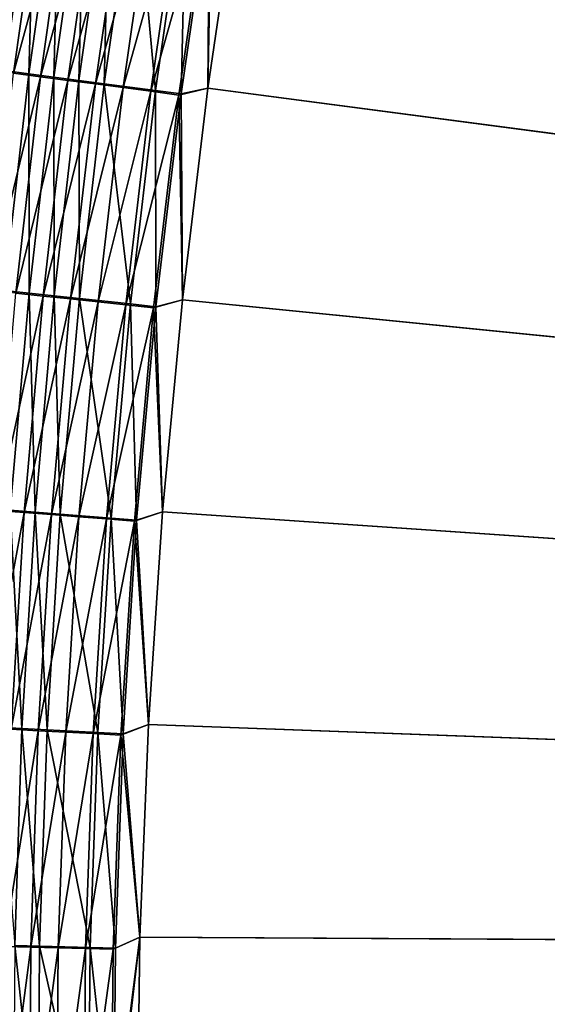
# Model space of a CAD drawing. Header units: metres. Extents: x -1 to 1402, y -1402 to 1.
# Tile 137 of 256: x 228 to 258, y -708 to -652. Entities that reach past the tile are written whole.
import ezdxf

# ---------------------------------------------------------------- set-up
doc = ezdxf.new("R2010")
doc.units = ezdxf.units.M

msp = doc.modelspace()

# ---------------------------------------------------------------- linework, layer by layer
at = {"layer": 'None0'}
for points in [[(623.399841, -706.274292, -503.477753), (257.946228, -572.356384, -503.477753), (261.879028, -560.80072, -503.477753)], [(626.394043, -706.461426, -500.477753), (261.879059, -560.80072, -500.477753), (257.946259, -572.356384, -500.477753)], [(257.946259, -572.356384, -500.477753), (254.310532, -584.008362, -500.477753), (626.394043, -706.461426, -500.477753)], [(254.310532, -584.008362, -503.477753), (257.946228, -572.356384, -503.477753), (623.399841, -706.274292, -503.477753)], [(254.310532, -584.008362, -500.477753), (250.97583, -595.749756, -500.477753), (626.394043, -706.461426, -500.477753)], [(250.97583, -595.749817, -503.477753), (254.310532, -584.008362, -503.477753), (623.399841, -706.274292, -503.477753)], [(626.394043, -706.461426, -500.477753), (250.97583, -595.749756, -500.477753), (247.946045, -607.57373, -500.477753)], [(623.399841, -706.274292, -503.477753), (247.94606, -607.57373, -503.477753), (250.97583, -595.749817, -503.477753)], [(247.946045, -607.57373, -500.477753), (245.225067, -619.473206, -500.477753), (626.394043, -706.461426, -500.477753)], [(245.225067, -619.473206, -503.477753), (247.94606, -607.57373, -503.477753), (623.399841, -706.274292, -503.477753)], [(245.225067, -619.473206, -500.477753), (242.815903, -631.440369, -500.477753), (626.394043, -706.461426, -500.477753)], [(242.815918, -631.44043, -503.477753), (245.225067, -619.473206, -503.477753), (623.399841, -706.274292, -503.477753)], [(626.394043, -706.461426, -500.477753), (242.815903, -631.440369, -500.477753), (240.721085, -643.467041, -500.477753)], [(623.399841, -706.274292, -503.477753), (240.7211, -643.467041, -503.477753), (242.815918, -631.44043, -503.477753)], [(226.2845, -654.475464, -501.298492), (228.031647, -642.028381, -501.274384), (229.558884, -642.270874, -501.787018)], [(227.653625, -641.884827, -497.915161), (227.287354, -654.526917, -498.470459), (229.038223, -642.104919, -498.448273)], [(229.038223, -642.104919, -498.448273), (227.287354, -654.526917, -498.470459), (228.6922, -654.712769, -498.937561)], [(229.038223, -642.104919, -498.448273), (228.6922, -654.712769, -498.937561), (230.444946, -642.328552, -498.920471)], [(227.809677, -654.677002, -501.805573), (226.2845, -654.475464, -501.298492), (229.558884, -642.270874, -501.787018)], [(227.809677, -654.677002, -501.805573), (229.558884, -642.270874, -501.787018), (231.106857, -642.516663, -502.23288)], [(229.355331, -654.881226, -502.246582), (227.809677, -654.677002, -501.805573), (231.106857, -642.516663, -502.23288)], [(230.444946, -642.328552, -498.920471), (228.6922, -654.712769, -498.937561), (230.115891, -654.901123, -499.343781)], [(229.355331, -654.881226, -502.246582), (231.106857, -642.516663, -502.23288), (232.67215, -642.765198, -502.611481)], [(230.918076, -655.087708, -502.621033), (229.355331, -654.881226, -502.246582), (232.67215, -642.765198, -502.611481)], [(230.115891, -654.901123, -499.343781), (231.870773, -642.555176, -499.331146), (230.444946, -642.328552, -498.920471)], [(231.555328, -655.091553, -499.68869), (231.870773, -642.555176, -499.331146), (230.115891, -654.901123, -499.343781)], [(230.918076, -655.087708, -502.621033), (232.67215, -642.765198, -502.611481), (234.251297, -643.01593, -502.922272)], [(231.555328, -655.091553, -499.68869), (233.312546, -642.784363, -499.679871), (231.870773, -642.555176, -499.331146)], [(233.007355, -655.283691, -499.971832), (233.312546, -642.784363, -499.679871), (231.555328, -655.091553, -499.68869)], [(233.007355, -655.283691, -499.971832), (234.767075, -643.015564, -499.966156), (233.312546, -642.784363, -499.679871)], [(232.494492, -655.296021, -502.928436), (230.918076, -655.087708, -502.621033), (234.251297, -643.01593, -502.922272)], [(234.251297, -643.01593, -502.922272), (235.840851, -643.268311, -503.164795), (232.494492, -655.296021, -502.928436)], [(235.840851, -643.268311, -503.164795), (234.081207, -655.505676, -503.168304), (232.494492, -655.296021, -502.928436)], [(235.936722, -655.671265, -500.351013), (234.767075, -643.015564, -499.966156), (233.007355, -655.283691, -499.971832)], [(234.081207, -655.505676, -503.168304), (235.840851, -643.268311, -503.164795), (237.437378, -643.521851, -503.338562)], [(235.936722, -655.671265, -500.351013), (237.701767, -643.482117, -500.349579), (234.767075, -643.015564, -499.966156)], [(235.674805, -655.716248, -503.340118), (234.081207, -655.505676, -503.168304), (237.437378, -643.521851, -503.338562)], [(237.437378, -643.521851, -503.338562), (239.037445, -643.77594, -503.443054), (235.674805, -655.716248, -503.340118)], [(239.037445, -643.77594, -503.443054), (237.271881, -655.927246, -503.443451), (235.674805, -655.716248, -503.340118)], [(237.407791, -655.865906, -500.446167), (237.701767, -643.482117, -500.349579), (235.936722, -655.671265, -500.351013)], [(239.037445, -643.77594, -503.443054), (238.9431, -655.5448, -503.477753), (237.271881, -655.927246, -503.443451)], [(237.407791, -655.865906, -500.446167), (239.175568, -643.71637, -500.445801), (237.701767, -643.482117, -500.349579)], [(238.943085, -655.5448, -500.477753), (239.175568, -643.71637, -500.445801), (237.407791, -655.865906, -500.446167)], [(238.943085, -655.5448, -500.477753), (240.721085, -643.467041, -500.477753), (239.175568, -643.71637, -500.445801)], [(240.721085, -643.467041, -500.477753), (238.943085, -655.5448, -500.477753), (626.394043, -706.461426, -500.477753)], [(240.7211, -643.467041, -503.477753), (238.9431, -655.5448, -503.477753), (239.037445, -643.77594, -503.443054)], [(238.9431, -655.5448, -503.477753), (240.7211, -643.467041, -503.477753), (623.399841, -706.274292, -503.477753)], [(226.395844, -667.127197, -501.824249), (227.809677, -654.677002, -501.805573), (229.355331, -654.881226, -502.246582)], [(227.287354, -654.526917, -498.470459), (227.274185, -667.141357, -498.954773), (228.6922, -654.712769, -498.937561)], [(227.937988, -667.289917, -502.260406), (226.395844, -667.127197, -501.824249), (229.355331, -654.881226, -502.246582)], [(228.6922, -654.712769, -498.937561), (227.274185, -667.141357, -498.954773), (228.694656, -667.291443, -499.356506)], [(227.937988, -667.289917, -502.260406), (229.355331, -654.881226, -502.246582), (230.918076, -655.087708, -502.621033)], [(229.496994, -667.454407, -502.630676), (227.937988, -667.289917, -502.260406), (230.918076, -655.087708, -502.621033)], [(228.6922, -654.712769, -498.937561), (228.694656, -667.291443, -499.356506), (230.115891, -654.901123, -499.343781)], [(230.115891, -654.901123, -499.343781), (228.694656, -667.291443, -499.356506), (230.130646, -667.443176, -499.697601)], [(229.496994, -667.454407, -502.630676), (230.918076, -655.087708, -502.621033), (232.494492, -655.296021, -502.928436)], [(230.130646, -667.443176, -499.697601), (231.555328, -655.091553, -499.68869), (230.115891, -654.901123, -499.343781)], [(231.579071, -667.596252, -499.97757), (231.555328, -655.091553, -499.68869), (230.130646, -667.443176, -499.697601)], [(231.579071, -667.596252, -499.97757), (233.007355, -655.283691, -499.971832), (231.555328, -655.091553, -499.68869)], [(231.069473, -667.620361, -502.934662), (229.496994, -667.454407, -502.630676), (232.494492, -655.296021, -502.928436)], [(232.494492, -655.296021, -502.928436), (234.081207, -655.505676, -503.168304), (231.069473, -667.620361, -502.934662)], [(234.081207, -655.505676, -503.168304), (232.652115, -667.787354, -503.171814), (231.069473, -667.620361, -502.934662)], [(234.500854, -667.905029, -500.352478), (233.007355, -655.283691, -499.971832), (231.579071, -667.596252, -499.97757)], [(232.652115, -667.787354, -503.171814), (234.081207, -655.505676, -503.168304), (235.674805, -655.716248, -503.340118)], [(234.241547, -667.955017, -503.341705), (232.652115, -667.787354, -503.171814), (235.674805, -655.716248, -503.340118)], [(234.500854, -667.905029, -500.352478), (235.936722, -655.671265, -500.351013), (233.007355, -655.283691, -499.971832)], [(235.674805, -655.716248, -503.340118), (237.271881, -655.927246, -503.443451), (234.241547, -667.955017, -503.341705)], [(235.968033, -668.060059, -500.446533), (235.936722, -655.671265, -500.351013), (234.500854, -667.905029, -500.352478)], [(235.968033, -668.060059, -500.446533), (237.407791, -655.865906, -500.446167), (235.936722, -655.671265, -500.351013)], [(238.9431, -655.5448, -503.477753), (237.484421, -667.665344, -503.477753), (237.271881, -655.927246, -503.443451)], [(237.484406, -667.665283, -500.477753), (238.943085, -655.5448, -500.477753), (237.407791, -655.865906, -500.446167)], [(238.943085, -655.5448, -500.477753), (237.484406, -667.665283, -500.477753), (626.394043, -706.461426, -500.477753)], [(237.484421, -667.665344, -503.477753), (238.9431, -655.5448, -503.477753), (623.399841, -706.274292, -503.477753)], [(237.271881, -655.927246, -503.443451), (235.834412, -668.123108, -503.443848), (234.241547, -667.955017, -503.341705)], [(237.271881, -655.927246, -503.443451), (237.484421, -667.665344, -503.477753), (235.834412, -668.123108, -503.443848)], [(237.484406, -667.665283, -500.477753), (237.407791, -655.865906, -500.446167), (235.968033, -668.060059, -500.446533)], [(226.858231, -679.734314, -502.274292), (227.937988, -667.289917, -502.260406), (229.496994, -667.454407, -502.630676)], [(228.412308, -679.856934, -502.640381), (226.858231, -679.734314, -502.274292), (229.496994, -667.454407, -502.630676)], [(227.274185, -667.141357, -498.954773), (227.610489, -679.717712, -499.369293), (228.694656, -667.291443, -499.356506)], [(228.694656, -667.291443, -499.356506), (227.610489, -679.717712, -499.369293), (229.041962, -679.830872, -499.706543)], [(228.412308, -679.856934, -502.640381), (229.496994, -667.454407, -502.630676), (231.069473, -667.620361, -502.934662)], [(229.979691, -679.980591, -502.940918), (228.412308, -679.856934, -502.640381), (231.069473, -667.620361, -502.934662)], [(228.694656, -667.291443, -499.356506), (229.041962, -679.830872, -499.706543), (230.130646, -667.443176, -499.697601)], [(230.130646, -667.443176, -499.697601), (229.041962, -679.830872, -499.706543), (230.485672, -679.945007, -499.983337)], [(231.069473, -667.620361, -502.934662), (232.652115, -667.787354, -503.171814), (229.979691, -679.980591, -502.940918)], [(230.485672, -679.945007, -499.983337), (231.579071, -667.596252, -499.97757), (230.130646, -667.443176, -499.697601)], [(233.397675, -680.175171, -500.353973), (231.579071, -667.596252, -499.97757), (230.485672, -679.945007, -499.983337)], [(233.397675, -680.175171, -500.353973), (234.500854, -667.905029, -500.352478), (231.579071, -667.596252, -499.97757)], [(232.652115, -667.787354, -503.171814), (231.557053, -680.10498, -503.175354), (229.979691, -679.980591, -502.940918)], [(231.557053, -680.10498, -503.175354), (232.652115, -667.787354, -503.171814), (234.241547, -667.955017, -503.341705)], [(233.141129, -680.22998, -503.343323), (231.557053, -680.10498, -503.175354), (234.241547, -667.955017, -503.341705)], [(234.241547, -667.955017, -503.341705), (235.834412, -668.123108, -503.443848), (233.141129, -680.22998, -503.343323)], [(235.834412, -668.123108, -503.443848), (234.728577, -680.355225, -503.444275), (233.141129, -680.22998, -503.343323)], [(234.859879, -680.29071, -500.44693), (234.500854, -667.905029, -500.352478), (233.397675, -680.175171, -500.353973)], [(234.859879, -680.29071, -500.44693), (235.968033, -668.060059, -500.446533), (234.500854, -667.905029, -500.352478)], [(235.834412, -668.123108, -503.443848), (236.347565, -679.820313, -503.477753), (234.728577, -680.355225, -503.444275)], [(236.347549, -679.820313, -500.477753), (235.968033, -668.060059, -500.446533), (234.859879, -680.29071, -500.44693)], [(237.484421, -667.665344, -503.477753), (236.347565, -679.820313, -503.477753), (235.834412, -668.123108, -503.443848)], [(236.347549, -679.820313, -500.477753), (237.484406, -667.665283, -500.477753), (235.968033, -668.060059, -500.446533)], [(626.394043, -706.461426, -500.477753), (237.484406, -667.665283, -500.477753), (236.347549, -679.820313, -500.477753)], [(623.399841, -706.274292, -503.477753), (236.347565, -679.820313, -503.477753), (237.484421, -667.665344, -503.477753)], [(226.11615, -692.204712, -502.288177), (226.858231, -679.734314, -502.274292), (228.412308, -679.856934, -502.640381)], [(227.664169, -692.285522, -502.650116), (226.11615, -692.204712, -502.288177), (228.412308, -679.856934, -502.640381)], [(228.289413, -692.244934, -499.715485), (227.610489, -679.717712, -499.369293), (226.863525, -692.170288, -499.382141)], [(227.610489, -679.717712, -499.369293), (228.289413, -692.244934, -499.715485), (229.041962, -679.830872, -499.706543)], [(227.664169, -692.285522, -502.650116), (228.412308, -679.856934, -502.640381), (229.979691, -679.980591, -502.940918)], [(229.225281, -692.367065, -502.947174), (227.664169, -692.285522, -502.650116), (229.979691, -679.980591, -502.940918)], [(229.041962, -679.830872, -499.706543), (228.289413, -692.244934, -499.715485), (229.727356, -692.32019, -499.989136)], [(229.041962, -679.830872, -499.706543), (229.727356, -692.32019, -499.989136), (230.485672, -679.945007, -499.983337)], [(229.979691, -679.980591, -502.940918), (231.557053, -680.10498, -503.175354), (229.225281, -692.367065, -502.947174)], [(230.485672, -679.945007, -499.983337), (229.727356, -692.32019, -499.989136), (232.627441, -692.472046, -500.355438)], [(232.627441, -692.472046, -500.355438), (233.397675, -680.175171, -500.353973), (230.485672, -679.945007, -499.983337)], [(236.347565, -679.820313, -503.477753), (235.535004, -692.001404, -503.477753), (234.728577, -680.355225, -503.444275)], [(235.535004, -692.001404, -500.477753), (236.347549, -679.820313, -500.477753), (234.859879, -680.29071, -500.44693)], [(236.347549, -679.820313, -500.477753), (235.535004, -692.001404, -500.477753), (626.394043, -706.461426, -500.477753)], [(235.535004, -692.001404, -503.477753), (236.347565, -679.820313, -503.477753), (623.399841, -706.274292, -503.477753)], [(231.557053, -680.10498, -503.175354), (230.796234, -692.449097, -503.178925), (229.225281, -692.367065, -502.947174)], [(230.796234, -692.449097, -503.178925), (231.557053, -680.10498, -503.175354), (233.141129, -680.22998, -503.343323)], [(232.373764, -692.531433, -503.34491), (230.796234, -692.449097, -503.178925), (233.141129, -680.22998, -503.343323)], [(233.141129, -680.22998, -503.343323), (234.728577, -680.355225, -503.444275), (232.373764, -692.531433, -503.34491)], [(234.728577, -680.355225, -503.444275), (233.954636, -692.613953, -503.444672), (232.373764, -692.531433, -503.34491)], [(234.083588, -692.548279, -500.447327), (233.397675, -680.175171, -500.353973), (232.627441, -692.472046, -500.355438)], [(234.083588, -692.548279, -500.447327), (234.859879, -680.29071, -500.44693), (233.397675, -680.175171, -500.353973)], [(234.728577, -680.355225, -503.444275), (235.535004, -692.001404, -503.477753), (233.954636, -692.613953, -503.444672)], [(235.535004, -692.001404, -500.477753), (234.859879, -680.29071, -500.44693), (234.083588, -692.548279, -500.447327)], [(227.872437, -704.675354, -499.724457), (228.289413, -692.244934, -499.715485), (226.863525, -692.170288, -499.382141)], [(227.251984, -704.730286, -502.659821), (227.664169, -692.285522, -502.650116), (229.225281, -692.367065, -502.947174)], [(228.80571, -704.769836, -502.953461), (227.251984, -704.730286, -502.659821), (229.225281, -692.367065, -502.947174)], [(229.303589, -704.711975, -499.994904), (228.289413, -692.244934, -499.715485), (227.872437, -704.675354, -499.724457)], [(228.289413, -692.244934, -499.715485), (229.303589, -704.711975, -499.994904), (229.727356, -692.32019, -499.989136)], [(229.225281, -692.367065, -502.947174), (230.796234, -692.449097, -503.178925), (228.80571, -704.769836, -502.953461)], [(230.796234, -692.449097, -503.178925), (230.36911, -704.809631, -503.182495), (228.80571, -704.769836, -502.953461)], [(229.727356, -692.32019, -499.989136), (229.303589, -704.711975, -499.994904), (232.189667, -704.785767, -500.356934)], [(229.727356, -692.32019, -499.989136), (232.189667, -704.785767, -500.356934), (232.627441, -692.472046, -500.355438)], [(230.36911, -704.809631, -503.182495), (230.796234, -692.449097, -503.178925), (232.373764, -692.531433, -503.34491)], [(232.627441, -692.472046, -500.355438), (232.189667, -704.785767, -500.356934), (233.638718, -704.822876, -500.447693)], [(233.638718, -704.822876, -500.447693), (234.083588, -692.548279, -500.447327), (232.627441, -692.472046, -500.355438)], [(235.535004, -692.001404, -503.477753), (235.04924, -704.200378, -503.477753), (233.954636, -692.613953, -503.444672)], [(235.049255, -704.200378, -500.477753), (235.535004, -692.001404, -500.477753), (234.083588, -692.548279, -500.447327)], [(235.04924, -704.200378, -503.477753), (235.535004, -692.001404, -503.477753), (623.399841, -706.274292, -503.477753)], [(235.535004, -692.001404, -500.477753), (235.049255, -704.200378, -500.477753), (626.394043, -706.461426, -500.477753)], [(231.938995, -704.849548, -503.346527), (230.36911, -704.809631, -503.182495), (232.373764, -692.531433, -503.34491)], [(232.373764, -692.531433, -503.34491), (233.954636, -692.613953, -503.444672), (231.938995, -704.849548, -503.346527)], [(233.954636, -692.613953, -503.444672), (233.512161, -704.889587, -503.445099), (231.938995, -704.849548, -503.346527)], [(233.954636, -692.613953, -503.444672), (235.04924, -704.200378, -503.477753), (233.512161, -704.889587, -503.445099)], [(235.049255, -704.200378, -500.477753), (234.083588, -692.548279, -500.447327), (233.638718, -704.822876, -500.447693)], [(235.04924, -704.200378, -503.477753), (233.400665, -717.172241, -503.445526), (233.512161, -704.889587, -503.445099)], [(235.04924, -704.200378, -503.477753), (234.89238, -716.408569, -503.477753), (233.400665, -717.172241, -503.445526)], [(234.892395, -716.408569, -500.477753), (235.049255, -704.200378, -500.477753), (233.524841, -717.104614, -500.44809)], [(233.524841, -717.104614, -500.44809), (235.049255, -704.200378, -500.477753), (233.638718, -704.822876, -500.447693)], [(623.399841, -706.274292, -503.477753), (234.89238, -716.408569, -503.477753), (235.04924, -704.200378, -503.477753)], [(626.394043, -706.461426, -500.477753), (235.049255, -704.200378, -500.477753), (234.892395, -716.408569, -500.477753)], [(227.175156, -717.181274, -502.669495), (227.251984, -704.730286, -502.659821), (228.80571, -704.769836, -502.953461)], [(228.720413, -717.179016, -502.959686), (227.175156, -717.181274, -502.669495), (228.80571, -704.769836, -502.953461)], [(227.872437, -704.675354, -499.724457), (227.790482, -717.112244, -499.733368), (229.213821, -717.110352, -500.000671)], [(229.213821, -717.110352, -500.000671), (229.303589, -704.711975, -499.994904), (227.872437, -704.675354, -499.724457)], [(228.80571, -704.769836, -502.953461), (230.36911, -704.809631, -503.182495), (228.720413, -717.179016, -502.959686)], [(230.36911, -704.809631, -503.182495), (230.275177, -717.176758, -503.186035), (228.720413, -717.179016, -502.959686)], [(232.083908, -717.106506, -500.358429), (229.303589, -704.711975, -499.994904), (229.213821, -717.110352, -500.000671)], [(229.303589, -704.711975, -499.994904), (232.083908, -717.106506, -500.358429), (232.189667, -704.785767, -500.356934)], [(230.275177, -717.176758, -503.186035), (230.36911, -704.809631, -503.182495), (231.938995, -704.849548, -503.346527)], [(231.836304, -717.1745, -503.348145), (230.275177, -717.176758, -503.186035), (231.938995, -704.849548, -503.346527)], [(231.938995, -704.849548, -503.346527), (233.512161, -704.889587, -503.445099), (231.836304, -717.1745, -503.348145)], [(233.512161, -704.889587, -503.445099), (233.400665, -717.172241, -503.445526), (231.836304, -717.1745, -503.348145)], [(232.189667, -704.785767, -500.356934), (232.083908, -717.106506, -500.358429), (233.524841, -717.104614, -500.44809)], [(232.189667, -704.785767, -500.356934), (233.524841, -717.104614, -500.44809), (233.638718, -704.822876, -500.447693)], [(235.06514, -728.616882, -503.477753), (234.89238, -716.408569, -503.477753), (623.399841, -706.274292, -503.477753)], [(234.892395, -716.408569, -500.477753), (235.065155, -728.616882, -500.477753), (626.394043, -706.461426, -500.477753)], [(235.567963, -740.815979, -503.477753), (235.06514, -728.616882, -503.477753), (623.399841, -706.274292, -503.477753)], [(235.065155, -728.616882, -500.477753), (235.567978, -740.815979, -500.477753), (626.394043, -706.461426, -500.477753)], [(623.399841, -706.274292, -503.477753), (236.401306, -752.996521, -503.477753), (235.567963, -740.815979, -503.477753)], [(626.394043, -706.461426, -500.477753), (235.567978, -740.815979, -500.477753), (236.401306, -752.996521, -500.477753)], [(237.565598, -765.14917, -503.477753), (236.401306, -752.996521, -503.477753), (623.399841, -706.274292, -503.477753)], [(236.401306, -752.996521, -500.477753), (237.565598, -765.14917, -500.477753), (626.394043, -706.461426, -500.477753)], [(239.061295, -777.264648, -503.477753), (237.565598, -765.14917, -503.477753), (623.399841, -706.274292, -503.477753)], [(237.565598, -765.14917, -500.477753), (239.061279, -777.264648, -500.477753), (626.394043, -706.461426, -500.477753)], [(626.394043, -706.461426, -500.477753), (239.061279, -777.264648, -500.477753), (240.888809, -789.333496, -500.477753)], [(623.399841, -706.274292, -503.477753), (240.888824, -789.333557, -503.477753), (239.061295, -777.264648, -503.477753)], [(240.888809, -789.333496, -500.477753), (243.048645, -801.346558, -500.477753), (626.394043, -706.461426, -500.477753)], [(243.04866, -801.346558, -503.477753), (240.888824, -789.333557, -503.477753), (623.399841, -706.274292, -503.477753)], [(243.048645, -801.346558, -500.477753), (245.541229, -813.294373, -500.477753), (626.394043, -706.461426, -500.477753)], [(245.541229, -813.294373, -503.477753), (243.04866, -801.346558, -503.477753), (623.399841, -706.274292, -503.477753)], [(623.399841, -706.274292, -503.477753), (248.366776, -825.167664, -503.477753), (245.541229, -813.294373, -503.477753)], [(626.394043, -706.461426, -500.477753), (245.541229, -813.294373, -500.477753), (248.366791, -825.167664, -500.477753)], [(251.523605, -836.957336, -503.477753), (248.366776, -825.167664, -503.477753), (623.399841, -706.274292, -503.477753)], [(248.366791, -825.167664, -500.477753), (251.523621, -836.957275, -500.477753), (626.394043, -706.461426, -500.477753)], [(255.008926, -848.654297, -503.477753), (251.523605, -836.957336, -503.477753), (623.399841, -706.274292, -503.477753)], [(251.523621, -836.957275, -500.477753), (255.008942, -848.654236, -500.477753), (626.394043, -706.461426, -500.477753)], [(623.399841, -706.274292, -503.477753), (258.819977, -860.249512, -503.477753), (255.008926, -848.654297, -503.477753)], [(626.394043, -706.461426, -500.477753), (255.008942, -848.654236, -500.477753), (258.819977, -860.249451, -500.477753)]]:
    msp.add_3dface(points, dxfattribs=at)
at = {"layer": 'None01'}
for points in [[(229.878082, -482.175842, -541.977783), (441.142181, -703.526489, -541.977783), (215.735947, -496.317963, -541.977783)], [(229.878082, -482.175842, -521.977783), (215.735947, -496.317963, -521.977783), (441.142181, -703.526489, -521.977783)], [(816.776855, -1069.074585, -541.977783), (444.878021, -704.354675, -541.977783), (229.878082, -482.175842, -541.977783)], [(444.878021, -704.354675, -541.977783), (443.092468, -703.569031, -541.977783), (229.878082, -482.175842, -541.977783)], [(229.878082, -482.175842, -541.977783), (443.092468, -703.569031, -541.977783), (441.142181, -703.526489, -541.977783)], [(816.776855, -1069.074585, -541.977783), (229.878082, -482.175842, -541.977783), (816.776855, -1069.074585, -521.977783)], [(229.878082, -482.175842, -541.977783), (229.878082, -482.175842, -521.977783), (816.776855, -1069.074585, -521.977783)], [(441.142181, -703.526489, -521.977783), (443.092468, -703.569031, -521.977783), (229.878082, -482.175842, -521.977783)], [(443.092468, -703.569031, -521.977783), (444.878021, -704.354675, -521.977783), (229.878082, -482.175842, -521.977783)], [(229.878082, -482.175842, -521.977783), (444.878021, -704.354675, -521.977783), (816.776855, -1069.074585, -521.977783)], [(441.142181, -703.526489, -541.977783), (439.324036, -704.233521, -541.977783), (215.735947, -496.317963, -541.977783)], [(215.735947, -496.317963, -541.977783), (439.324036, -704.233521, -541.977783), (437.914886, -705.582458, -541.977783)], [(437.914886, -705.582458, -541.977783), (437.129211, -707.368042, -541.977783), (215.735947, -496.317963, -541.977783)], [(437.129211, -707.368042, -541.977783), (437.08667, -709.318359, -541.977783), (215.735947, -496.317963, -541.977783)], [(215.735947, -496.317963, -541.977783), (437.08667, -709.318359, -541.977783), (437.793701, -711.136475, -541.977783)], [(437.793701, -711.136475, -541.977783), (439.14267, -712.545654, -541.977783), (215.735947, -496.317963, -541.977783)], [(439.14267, -712.545654, -541.977783), (802.634766, -1083.216797, -541.977783), (215.735947, -496.317963, -541.977783)], [(215.735947, -496.317963, -521.977783), (215.735947, -496.317963, -541.977783), (802.634766, -1083.216797, -521.977783)], [(215.735947, -496.317963, -541.977783), (802.634766, -1083.216797, -541.977783), (802.634766, -1083.216797, -521.977783)], [(215.735947, -496.317963, -521.977783), (439.324036, -704.233521, -521.977783), (441.142181, -703.526489, -521.977783)], [(437.793701, -711.136475, -521.977783), (215.735947, -496.317963, -521.977783), (439.14267, -712.545654, -521.977783)], [(215.735947, -496.317963, -521.977783), (802.634766, -1083.216797, -521.977783), (439.14267, -712.545654, -521.977783)], [(437.793701, -711.136475, -521.977783), (437.08667, -709.318359, -521.977783), (215.735947, -496.317963, -521.977783)], [(437.08667, -709.318359, -521.977783), (437.129211, -707.368042, -521.977783), (215.735947, -496.317963, -521.977783)], [(215.735947, -496.317963, -521.977783), (437.129211, -707.368042, -521.977783), (437.914886, -705.582458, -521.977783)], [(437.914886, -705.582458, -521.977783), (439.324036, -704.233521, -521.977783), (215.735947, -496.317963, -521.977783)]]:
    msp.add_3dface(points, dxfattribs=at)

doc.saveas('drawing.dxf')
